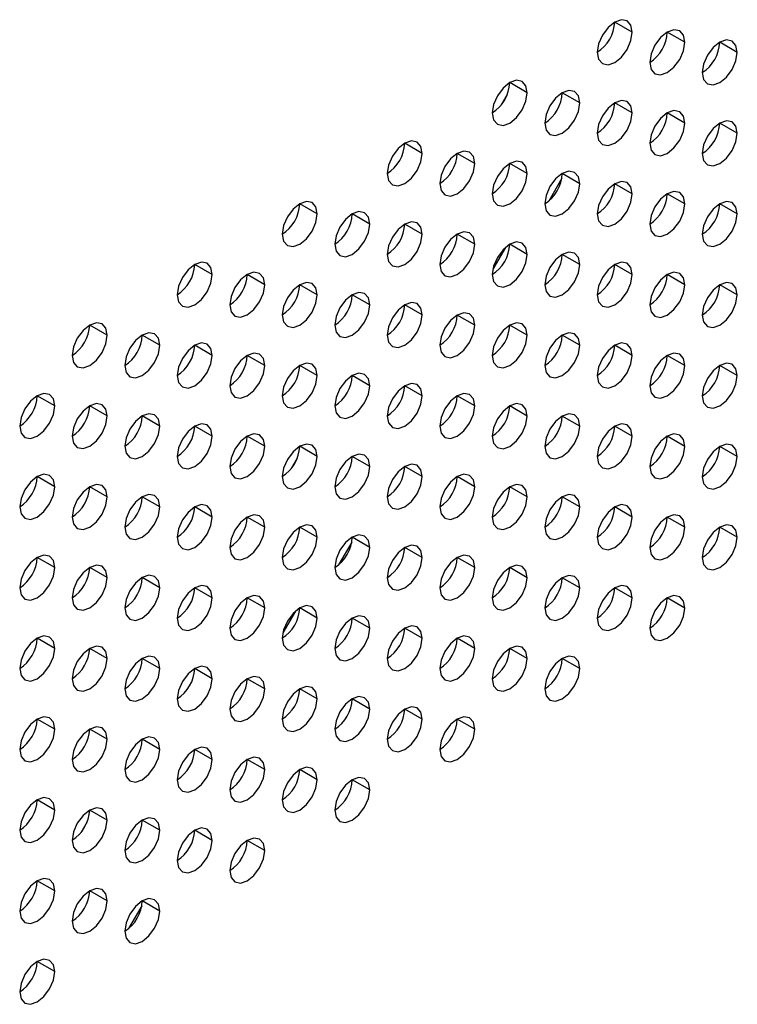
# Model space of a CAD drawing. Header units: millimetres. Extents: x 0 to 1118, y 0 to 864.
# Tile 191 of 256: x 955.57 to 960.4, y 639.05 to 645.69. Entities that reach past the tile are written whole.
import ezdxf

# ---------------------------------------------------------------- set-up
doc = ezdxf.new("R2010")
doc.units = ezdxf.units.MM

msp = doc.modelspace()

# ---------------------------------------------------------------- linework, layer by layer
at = {"color": 7, "linetype": 'Continuous', "lineweight": 25}
for p, q in [((959.6933, 645.6025), (959.5754, 645.6705)), ((960.0468, 645.5344), (959.929, 645.6024)), ((960.4004, 645.4663), (960.2825, 645.5344)), ((958.9862, 645.1943), (958.8683, 645.2623)), ((958.8098, 645.1109), (958.8523, 645.1845)), ((959.3397, 645.1262), (959.2219, 645.1942)), ((959.6933, 645.0581), (959.5754, 645.1262)), ((960.0468, 644.99), (959.929, 645.0581)), ((960.4004, 644.922), (960.2825, 644.99)), ((958.2791, 644.7861), (958.1612, 644.8541)), ((958.6326, 644.718), (958.5148, 644.786)), ((958.9862, 644.6499), (958.8683, 644.718)), ((959.3397, 644.5818), (959.2219, 644.6499)), ((959.2189, 644.6178), (959.1303, 644.4643)), ((959.6933, 644.5138), (959.5754, 644.5818)), ((960.0468, 644.4457), (959.929, 644.5137)), ((957.5719, 644.3779), (957.4541, 644.4459)), ((960.4004, 644.3776), (960.2825, 644.4456)), ((957.9255, 644.3098), (957.8076, 644.3778)), ((958.2791, 644.2417), (958.1612, 644.3097)), ((958.6326, 644.1736), (958.5148, 644.2417)), ((958.9862, 644.1056), (958.8683, 644.1736)), ((958.8392, 644.1526), (958.7541, 644.0053)), ((959.3397, 644.0375), (959.2219, 644.1055)), ((956.8648, 643.9697), (956.747, 644.0377)), ((959.6933, 643.9694), (959.5754, 644.0374)), ((957.2184, 643.9016), (957.1005, 643.9696)), ((960.0468, 643.9013), (959.929, 643.9694)), ((957.5719, 643.8335), (957.4541, 643.9015)), ((960.4004, 643.8332), (960.2825, 643.9013)), ((957.9255, 643.7654), (957.8076, 643.8335)), ((958.2791, 643.6974), (958.1612, 643.7654)), ((958.6326, 643.6293), (958.5148, 643.6973)), ((956.1577, 643.5615), (956.0399, 643.6295)), ((958.9862, 643.5612), (958.8683, 643.6292)), ((956.5113, 643.4934), (956.3934, 643.5614)), ((959.3397, 643.4931), (959.2219, 643.5612)), ((956.8648, 643.4253), (956.747, 643.4933)), ((959.6933, 643.425), (959.5754, 643.4931)), ((957.2184, 643.3572), (957.1005, 643.4253)), ((960.0468, 643.357), (959.929, 643.425)), ((957.5719, 643.2891), (957.4541, 643.3572)), ((960.4004, 643.2889), (960.2825, 643.3569)), ((957.9255, 643.2211), (957.8076, 643.2891)), ((958.2791, 643.153), (958.1612, 643.221)), ((955.8042, 643.0852), (955.6863, 643.1532)), ((958.6326, 643.0849), (958.5148, 643.1529)), ((956.1577, 643.0171), (956.0399, 643.0851)), ((958.9862, 643.0168), (958.8683, 643.0849)), ((956.5113, 642.949), (956.3934, 643.0171)), ((959.3397, 642.9488), (959.2219, 643.0168)), ((956.8648, 642.8809), (956.747, 642.949)), ((959.6933, 642.8807), (959.5754, 642.9487)), ((957.2184, 642.8129), (957.1005, 642.8809)), ((960.0468, 642.8126), (959.929, 642.8806)), ((957.5719, 642.7448), (957.4541, 642.8128)), ((960.4004, 642.7445), (960.2825, 642.8126)), ((957.3956, 642.6615), (957.4381, 642.7351)), ((957.9255, 642.6767), (957.8076, 642.7447)), ((958.2791, 642.6086), (958.1612, 642.6767)), ((955.8042, 642.5408), (955.6863, 642.6089)), ((958.6326, 642.5406), (958.5148, 642.6086)), ((956.1577, 642.4727), (956.0399, 642.5408)), ((958.9862, 642.4725), (958.8683, 642.5405)), ((956.5113, 642.4047), (956.3934, 642.4727)), ((959.3397, 642.4044), (959.2219, 642.4724)), ((956.8648, 642.3366), (956.747, 642.4046)), ((959.6933, 642.3363), (959.5754, 642.4044)), ((957.2184, 642.2685), (957.1005, 642.3365)), ((960.0468, 642.2682), (959.929, 642.3363)), ((957.5719, 642.2004), (957.4541, 642.2685)), ((960.4004, 642.2002), (960.2825, 642.2682)), ((957.9255, 642.1323), (957.8076, 642.2004)), ((957.8047, 642.1683), (957.7161, 642.0149)), ((958.2791, 642.0643), (958.1612, 642.1323)), ((955.8042, 641.9965), (955.6863, 642.0645)), ((958.6326, 641.9962), (958.5148, 642.0642)), ((956.1577, 641.9284), (956.0399, 641.9964)), ((958.9862, 641.9281), (958.8683, 641.9961)), ((956.5113, 641.8603), (956.3934, 641.9283)), ((959.3397, 641.86), (959.2219, 641.9281)), ((956.8648, 641.7922), (956.747, 641.8603)), ((959.6933, 641.792), (959.5754, 641.86)), ((957.2184, 641.7241), (957.1005, 641.7922)), ((960.0468, 641.7239), (959.929, 641.7919)), ((957.5719, 641.6561), (957.4541, 641.7241)), ((957.425, 641.7031), (957.3399, 641.5558)), ((957.9255, 641.588), (957.8076, 641.656)), ((958.2791, 641.5199), (958.1612, 641.5879)), ((955.8042, 641.4521), (955.6863, 641.5201)), ((958.6326, 641.4518), (958.5148, 641.5199)), ((956.1577, 641.384), (956.0399, 641.4521)), ((958.9862, 641.3838), (958.8683, 641.4518)), ((956.5113, 641.3159), (956.3934, 641.384)), ((959.3397, 641.3157), (959.2219, 641.3837)), ((956.8648, 641.2479), (956.747, 641.3159)), ((957.2184, 641.1798), (957.1005, 641.2478)), ((957.5719, 641.1117), (957.4541, 641.1797)), ((957.9255, 641.0436), (957.8076, 641.1117)), ((958.2791, 640.9755), (958.1612, 641.0436)), ((955.8042, 640.9077), (955.6863, 640.9758)), ((958.6326, 640.9075), (958.5148, 640.9755)), ((956.1577, 640.8397), (956.0399, 640.9077)), ((956.5113, 640.7716), (956.3934, 640.8396)), ((956.8648, 640.7035), (956.747, 640.7715)), ((957.2184, 640.6354), (957.1005, 640.7035)), ((957.5719, 640.5673), (957.4541, 640.6354)), ((957.9255, 640.4993), (957.8076, 640.5673)), ((955.8042, 640.3634), (955.6863, 640.4314)), ((956.1577, 640.2953), (956.0399, 640.3633)), ((955.9814, 640.212), (956.0239, 640.2856)), ((956.5113, 640.2272), (956.3934, 640.2953)), ((956.8648, 640.1591), (956.747, 640.2272)), ((957.2184, 640.0911), (957.1005, 640.1591)), ((955.8042, 639.819), (955.6863, 639.887)), ((956.1577, 639.7509), (956.0399, 639.819)), ((956.5113, 639.6829), (956.3934, 639.7509)), ((956.3905, 639.7188), (956.3019, 639.5654)), ((955.8042, 639.2747), (955.6863, 639.3427))]:
    msp.add_line(p, q, dxfattribs=at)
at = {"color": 7, "linetype": 'Continuous', "lineweight": 25, "flags": 128}
for points in [[(959.6933, 645.6025), (959.6843, 645.6494), (959.6587, 645.6788), (959.6205, 645.6862), (959.5754, 645.6705), (959.5303, 645.6341), (959.4921, 645.5826), (959.4665, 645.5237), (959.4576, 645.4664)], [(959.4576, 645.4664), (959.4665, 645.4195), (959.4921, 645.3901), (959.5303, 645.3827), (959.5754, 645.3984), (959.6205, 645.4348), (959.6587, 645.4863), (959.6843, 645.5452), (959.6933, 645.6025)], [(960.0468, 645.5344), (960.0378, 645.5813), (960.0123, 645.6107), (959.9741, 645.6181), (959.929, 645.6025), (959.8839, 645.5661), (959.8456, 645.5145), (959.8201, 645.4556), (959.8111, 645.3983)], [(959.8111, 645.3983), (959.8201, 645.3514), (959.8456, 645.322), (959.8839, 645.3146), (959.929, 645.3303), (959.9741, 645.3667), (960.0123, 645.4182), (960.0378, 645.4771), (960.0468, 645.5344)], [(960.4004, 645.4663), (960.3914, 645.5132), (960.3659, 645.5426), (960.3276, 645.5501), (960.2825, 645.5344), (960.2374, 645.498), (960.1992, 645.4464), (960.1736, 645.3875), (960.1647, 645.3303)], [(960.1647, 645.3303), (960.1736, 645.2834), (960.1992, 645.254), (960.2374, 645.2465), (960.2825, 645.2622), (960.3276, 645.2986), (960.3659, 645.3502), (960.3914, 645.4091), (960.4004, 645.4663)], [(958.9862, 645.1943), (958.9772, 645.2412), (958.9516, 645.2706), (958.9134, 645.278), (958.8683, 645.2623), (958.8232, 645.2259), (958.785, 645.1744), (958.7594, 645.1155), (958.7505, 645.0582)], [(958.7505, 645.0582), (958.7594, 645.0113), (958.785, 644.9819), (958.8232, 644.9745), (958.8683, 644.9902), (958.9134, 645.0265), (958.9516, 645.0781), (958.9772, 645.137), (958.9862, 645.1943)], [(959.3397, 645.1262), (959.3307, 645.1731), (959.3052, 645.2025), (959.267, 645.2099), (959.2219, 645.1943), (959.1768, 645.1579), (959.1385, 645.1063), (959.113, 645.0474), (959.104, 644.9901)], [(959.104, 644.9901), (959.113, 644.9432), (959.1385, 644.9138), (959.1768, 644.9064), (959.2219, 644.9221), (959.267, 644.9585), (959.3052, 645.01), (959.3307, 645.0689), (959.3397, 645.1262)], [(959.6933, 645.0581), (959.6843, 645.105), (959.6587, 645.1344), (959.6205, 645.1419), (959.5754, 645.1262), (959.5303, 645.0898), (959.4921, 645.0382), (959.4665, 644.9793), (959.4576, 644.9221)], [(959.4576, 644.9221), (959.4665, 644.8752), (959.4921, 644.8457), (959.5303, 644.8383), (959.5754, 644.854), (959.6205, 644.8904), (959.6587, 644.942), (959.6843, 645.0009), (959.6933, 645.0581)], [(960.0468, 644.99), (960.0378, 645.0369), (960.0123, 645.0663), (959.9741, 645.0738), (959.929, 645.0581), (959.8839, 645.0217), (959.8456, 644.9701), (959.8201, 644.9112), (959.8111, 644.854)], [(959.8111, 644.854), (959.8201, 644.8071), (959.8456, 644.7777), (959.8839, 644.7702), (959.929, 644.7859), (959.9741, 644.8223), (960.0123, 644.8739), (960.0378, 644.9328), (960.0468, 644.99)], [(960.4004, 644.922), (960.3914, 644.9689), (960.3659, 644.9983), (960.3276, 645.0057), (960.2825, 644.99), (960.2374, 644.9536), (960.1992, 644.9021), (960.1736, 644.8432), (960.1647, 644.7859)], [(960.1647, 644.7859), (960.1736, 644.739), (960.1992, 644.7096), (960.2374, 644.7022), (960.2825, 644.7178), (960.3276, 644.7542), (960.3659, 644.8058), (960.3914, 644.8647), (960.4004, 644.922)], [(958.2791, 644.7861), (958.2701, 644.833), (958.2445, 644.8624), (958.2063, 644.8698), (958.1612, 644.8541), (958.1161, 644.8177), (958.0779, 644.7662), (958.0523, 644.7073), (958.0433, 644.65)], [(958.0433, 644.65), (958.0523, 644.6031), (958.0779, 644.5737), (958.1161, 644.5663), (958.1612, 644.5819), (958.2063, 644.6183), (958.2445, 644.6699), (958.2701, 644.7288), (958.2791, 644.7861)], [(958.6326, 644.718), (958.6236, 644.7649), (958.5981, 644.7943), (958.5599, 644.8017), (958.5148, 644.7861), (958.4697, 644.7497), (958.4314, 644.6981), (958.4059, 644.6392), (958.3969, 644.5819)], [(958.3969, 644.5819), (958.4059, 644.535), (958.4314, 644.5056), (958.4697, 644.4982), (958.5148, 644.5139), (958.5599, 644.5503), (958.5981, 644.6018), (958.6236, 644.6607), (958.6326, 644.718)], [(958.9862, 644.6499), (958.9772, 644.6968), (958.9516, 644.7262), (958.9134, 644.7336), (958.8683, 644.718), (958.8232, 644.6816), (958.785, 644.63), (958.7594, 644.5711), (958.7505, 644.5138)], [(958.7505, 644.5138), (958.7594, 644.4669), (958.785, 644.4375), (958.8232, 644.4301), (958.8683, 644.4458), (958.9134, 644.4822), (958.9516, 644.5338), (958.9772, 644.5927), (958.9862, 644.6499)], [(959.3397, 644.5818), (959.3307, 644.6287), (959.3052, 644.6581), (959.267, 644.6656), (959.2219, 644.6499), (959.1768, 644.6135), (959.1385, 644.5619), (959.113, 644.503), (959.104, 644.4458)], [(959.104, 644.4458), (959.113, 644.3989), (959.1385, 644.3695), (959.1768, 644.362), (959.2219, 644.3777), (959.267, 644.4141), (959.3052, 644.4657), (959.3307, 644.5246), (959.3397, 644.5818)], [(959.6933, 644.5138), (959.6843, 644.5607), (959.6587, 644.5901), (959.6205, 644.5975), (959.5754, 644.5818), (959.5303, 644.5454), (959.4921, 644.4938), (959.4665, 644.435), (959.4576, 644.3777)], [(959.4576, 644.3777), (959.4665, 644.3308), (959.4921, 644.3014), (959.5303, 644.294), (959.5754, 644.3096), (959.6205, 644.346), (959.6587, 644.3976), (959.6843, 644.4565), (959.6933, 644.5138)], [(960.0468, 644.4457), (960.0378, 644.4926), (960.0123, 644.522), (959.9741, 644.5294), (959.929, 644.5137), (959.8839, 644.4773), (959.8456, 644.4258), (959.8201, 644.3669), (959.8111, 644.3096)], [(957.5719, 644.3779), (957.563, 644.4248), (957.5374, 644.4542), (957.4992, 644.4616), (957.4541, 644.4459), (957.409, 644.4095), (957.3708, 644.358), (957.3452, 644.2991), (957.3362, 644.2418)], [(959.8111, 644.3096), (959.8201, 644.2627), (959.8456, 644.2333), (959.8839, 644.2259), (959.929, 644.2416), (959.9741, 644.278), (960.0123, 644.3295), (960.0378, 644.3884), (960.0468, 644.4457)], [(960.4004, 644.3776), (960.3914, 644.4245), (960.3659, 644.4539), (960.3276, 644.4613), (960.2825, 644.4457), (960.2374, 644.4093), (960.1992, 644.3577), (960.1736, 644.2988), (960.1647, 644.2415)], [(957.3362, 644.2418), (957.3452, 644.1949), (957.3708, 644.1655), (957.409, 644.1581), (957.4541, 644.1737), (957.4992, 644.2101), (957.5374, 644.2617), (957.563, 644.3206), (957.5719, 644.3779)], [(957.9255, 644.3098), (957.9165, 644.3567), (957.891, 644.3861), (957.8527, 644.3935), (957.8076, 644.3778), (957.7625, 644.3415), (957.7243, 644.2899), (957.6988, 644.231), (957.6898, 644.1737)], [(960.1647, 644.2415), (960.1736, 644.1946), (960.1992, 644.1652), (960.2374, 644.1578), (960.2825, 644.1735), (960.3276, 644.2099), (960.3659, 644.2614), (960.3914, 644.3203), (960.4004, 644.3776)], [(957.6898, 644.1737), (957.6988, 644.1268), (957.7243, 644.0974), (957.7625, 644.09), (957.8076, 644.1057), (957.8527, 644.1421), (957.891, 644.1936), (957.9165, 644.2525), (957.9255, 644.3098)], [(958.2791, 644.2417), (958.2701, 644.2886), (958.2445, 644.318), (958.2063, 644.3254), (958.1612, 644.3098), (958.1161, 644.2734), (958.0779, 644.2218), (958.0523, 644.1629), (958.0433, 644.1056)], [(958.0433, 644.1056), (958.0523, 644.0587), (958.0779, 644.0293), (958.1161, 644.0219), (958.1612, 644.0376), (958.2063, 644.074), (958.2445, 644.1256), (958.2701, 644.1845), (958.2791, 644.2417)], [(958.6326, 644.1736), (958.6236, 644.2205), (958.5981, 644.2499), (958.5599, 644.2574), (958.5148, 644.2417), (958.4697, 644.2053), (958.4314, 644.1537), (958.4059, 644.0948), (958.3969, 644.0376)], [(958.3969, 644.0376), (958.4059, 643.9907), (958.4314, 643.9613), (958.4697, 643.9538), (958.5148, 643.9695), (958.5599, 644.0059), (958.5981, 644.0575), (958.6236, 644.1164), (958.6326, 644.1736)], [(958.9862, 644.1056), (958.9772, 644.1525), (958.9516, 644.1819), (958.9134, 644.1893), (958.8683, 644.1736), (958.8232, 644.1372), (958.785, 644.0856), (958.7594, 644.0267), (958.7505, 643.9695)], [(958.7505, 643.9695), (958.7594, 643.9226), (958.785, 643.8932), (958.8232, 643.8858), (958.8683, 643.9014), (958.9134, 643.9378), (958.9516, 643.9894), (958.9772, 644.0483), (958.9862, 644.1056)], [(959.3397, 644.0375), (959.3307, 644.0844), (959.3052, 644.1138), (959.267, 644.1212), (959.2219, 644.1055), (959.1768, 644.0691), (959.1385, 644.0176), (959.113, 643.9587), (959.104, 643.9014)], [(956.8648, 643.9697), (956.8559, 644.0166), (956.8303, 644.046), (956.7921, 644.0534), (956.747, 644.0377), (956.7019, 644.0013), (956.6637, 643.9498), (956.6381, 643.8909), (956.6291, 643.8336)], [(959.6933, 643.9694), (959.6843, 644.0163), (959.6587, 644.0457), (959.6205, 644.0531), (959.5754, 644.0375), (959.5303, 644.0011), (959.4921, 643.9495), (959.4665, 643.8906), (959.4576, 643.8333)], [(957.2184, 643.9016), (957.2094, 643.9485), (957.1839, 643.9779), (957.1456, 643.9853), (957.1005, 643.9696), (957.0554, 643.9332), (957.0172, 643.8817), (956.9917, 643.8228), (956.9827, 643.7655)], [(959.104, 643.9014), (959.113, 643.8545), (959.1385, 643.8251), (959.1768, 643.8177), (959.2219, 643.8334), (959.267, 643.8697), (959.3052, 643.9213), (959.3307, 643.9802), (959.3397, 644.0375)], [(960.0468, 643.9013), (960.0378, 643.9482), (960.0123, 643.9776), (959.9741, 643.9851), (959.929, 643.9694), (959.8839, 643.933), (959.8456, 643.8814), (959.8201, 643.8225), (959.8111, 643.7653)], [(956.6291, 643.8336), (956.6381, 643.7867), (956.6637, 643.7573), (956.7019, 643.7499), (956.747, 643.7655), (956.7921, 643.8019), (956.8303, 643.8535), (956.8559, 643.9124), (956.8648, 643.9697)], [(957.5719, 643.8335), (957.563, 643.8804), (957.5374, 643.9098), (957.4992, 643.9172), (957.4541, 643.9016), (957.409, 643.8652), (957.3708, 643.8136), (957.3452, 643.7547), (957.3362, 643.6974)], [(959.4576, 643.8333), (959.4665, 643.7864), (959.4921, 643.757), (959.5303, 643.7496), (959.5754, 643.7653), (959.6205, 643.8017), (959.6587, 643.8532), (959.6843, 643.9121), (959.6933, 643.9694)], [(960.4004, 643.8332), (960.3914, 643.8801), (960.3659, 643.9095), (960.3276, 643.917), (960.2825, 643.9013), (960.2374, 643.8649), (960.1992, 643.8133), (960.1736, 643.7544), (960.1647, 643.6972)], [(956.9827, 643.7655), (956.9917, 643.7186), (957.0172, 643.6892), (957.0554, 643.6818), (957.1005, 643.6975), (957.1456, 643.7339), (957.1839, 643.7854), (957.2094, 643.8443), (957.2184, 643.9016)], [(957.9255, 643.7654), (957.9165, 643.8123), (957.891, 643.8417), (957.8527, 643.8492), (957.8076, 643.8335), (957.7625, 643.7971), (957.7243, 643.7455), (957.6988, 643.6866), (957.6898, 643.6294)], [(959.8111, 643.7653), (959.8201, 643.7184), (959.8456, 643.6889), (959.8839, 643.6815), (959.929, 643.6972), (959.9741, 643.7336), (960.0123, 643.7852), (960.0378, 643.8441), (960.0468, 643.9013)], [(957.3362, 643.6974), (957.3452, 643.6505), (957.3708, 643.6211), (957.409, 643.6137), (957.4541, 643.6294), (957.4992, 643.6658), (957.5374, 643.7174), (957.563, 643.7763), (957.5719, 643.8335)], [(958.2791, 643.6974), (958.2701, 643.7443), (958.2445, 643.7737), (958.2063, 643.7811), (958.1612, 643.7654), (958.1161, 643.729), (958.0779, 643.6774), (958.0523, 643.6185), (958.0433, 643.5613)], [(960.1647, 643.6972), (960.1736, 643.6503), (960.1992, 643.6209), (960.2374, 643.6134), (960.2825, 643.6291), (960.3276, 643.6655), (960.3659, 643.7171), (960.3914, 643.776), (960.4004, 643.8332)], [(957.6898, 643.6294), (957.6988, 643.5825), (957.7243, 643.5531), (957.7625, 643.5456), (957.8076, 643.5613), (957.8527, 643.5977), (957.891, 643.6493), (957.9165, 643.7082), (957.9255, 643.7654)], [(958.6326, 643.6293), (958.6236, 643.6762), (958.5981, 643.7056), (958.5599, 643.713), (958.5148, 643.6973), (958.4697, 643.6609), (958.4314, 643.6094), (958.4059, 643.5505), (958.3969, 643.4932)], [(956.1577, 643.5615), (956.1488, 643.6084), (956.1232, 643.6378), (956.085, 643.6452), (956.0399, 643.6295), (955.9948, 643.5931), (955.9565, 643.5415), (955.931, 643.4827), (955.922, 643.4254)], [(958.0433, 643.5613), (958.0523, 643.5144), (958.0779, 643.485), (958.1161, 643.4776), (958.1612, 643.4932), (958.2063, 643.5296), (958.2445, 643.5812), (958.2701, 643.6401), (958.2791, 643.6974)], [(958.9862, 643.5612), (958.9772, 643.6081), (958.9516, 643.6375), (958.9134, 643.6449), (958.8683, 643.6293), (958.8232, 643.5929), (958.785, 643.5413), (958.7594, 643.4824), (958.7505, 643.4251)], [(956.5113, 643.4934), (956.5023, 643.5403), (956.4768, 643.5697), (956.4385, 643.5771), (956.3934, 643.5614), (956.3483, 643.525), (956.3101, 643.4735), (956.2846, 643.4146), (956.2756, 643.3573)], [(958.3969, 643.4932), (958.4059, 643.4463), (958.4314, 643.4169), (958.4697, 643.4095), (958.5148, 643.4251), (958.5599, 643.4615), (958.5981, 643.5131), (958.6236, 643.572), (958.6326, 643.6293)], [(959.3397, 643.4931), (959.3307, 643.54), (959.3052, 643.5694), (959.267, 643.5768), (959.2219, 643.5612), (959.1768, 643.5248), (959.1385, 643.4732), (959.113, 643.4143), (959.104, 643.357)], [(955.922, 643.4254), (955.931, 643.3785), (955.9565, 643.3491), (955.9948, 643.3417), (956.0399, 643.3573), (956.085, 643.3937), (956.1232, 643.4453), (956.1488, 643.5042), (956.1577, 643.5615)], [(956.8648, 643.4253), (956.8559, 643.4722), (956.8303, 643.5016), (956.7921, 643.509), (956.747, 643.4934), (956.7019, 643.457), (956.6637, 643.4054), (956.6381, 643.3465), (956.6291, 643.2892)], [(958.7505, 643.4251), (958.7594, 643.3782), (958.785, 643.3488), (958.8232, 643.3414), (958.8683, 643.3571), (958.9134, 643.3935), (958.9516, 643.445), (958.9772, 643.5039), (958.9862, 643.5612)], [(959.6933, 643.425), (959.6843, 643.4719), (959.6587, 643.5013), (959.6205, 643.5088), (959.5754, 643.4931), (959.5303, 643.4567), (959.4921, 643.4051), (959.4665, 643.3462), (959.4576, 643.289)], [(956.2756, 643.3573), (956.2846, 643.3104), (956.3101, 643.281), (956.3483, 643.2736), (956.3934, 643.2893), (956.4385, 643.3257), (956.4768, 643.3772), (956.5023, 643.4361), (956.5113, 643.4934)], [(957.2184, 643.3572), (957.2094, 643.4041), (957.1839, 643.4335), (957.1456, 643.441), (957.1005, 643.4253), (957.0554, 643.3889), (957.0172, 643.3373), (956.9917, 643.2784), (956.9827, 643.2212)], [(959.104, 643.357), (959.113, 643.3101), (959.1385, 643.2807), (959.1768, 643.2733), (959.2219, 643.289), (959.267, 643.3254), (959.3052, 643.377), (959.3307, 643.4359), (959.3397, 643.4931)], [(956.6291, 643.2892), (956.6381, 643.2423), (956.6637, 643.2129), (956.7019, 643.2055), (956.747, 643.2212), (956.7921, 643.2576), (956.8303, 643.3091), (956.8559, 643.368), (956.8648, 643.4253)], [(959.4576, 643.289), (959.4665, 643.2421), (959.4921, 643.2127), (959.5303, 643.2052), (959.5754, 643.2209), (959.6205, 643.2573), (959.6587, 643.3089), (959.6843, 643.3678), (959.6933, 643.425)], [(960.0468, 643.357), (960.0378, 643.4039), (960.0123, 643.4333), (959.9741, 643.4407), (959.929, 643.425), (959.8839, 643.3886), (959.8456, 643.337), (959.8201, 643.2782), (959.8111, 643.2209)], [(956.9827, 643.2212), (956.9917, 643.1743), (957.0172, 643.1449), (957.0554, 643.1374), (957.1005, 643.1531), (957.1456, 643.1895), (957.1839, 643.2411), (957.2094, 643.3), (957.2184, 643.3572)], [(957.5719, 643.2891), (957.563, 643.336), (957.5374, 643.3655), (957.4992, 643.3729), (957.4541, 643.3572), (957.409, 643.3208), (957.3708, 643.2692), (957.3452, 643.2103), (957.3362, 643.1531)], [(959.8111, 643.2209), (959.8201, 643.174), (959.8456, 643.1446), (959.8839, 643.1372), (959.929, 643.1528), (959.9741, 643.1892), (960.0123, 643.2408), (960.0378, 643.2997), (960.0468, 643.357)], [(960.4004, 643.2889), (960.3914, 643.3358), (960.3659, 643.3652), (960.3276, 643.3726), (960.2825, 643.3569), (960.2374, 643.3205), (960.1992, 643.269), (960.1736, 643.2101), (960.1647, 643.1528)], [(957.3362, 643.1531), (957.3452, 643.1062), (957.3708, 643.0768), (957.409, 643.0693), (957.4541, 643.085), (957.4992, 643.1214), (957.5374, 643.173), (957.563, 643.2319), (957.5719, 643.2891)], [(957.9255, 643.2211), (957.9165, 643.268), (957.891, 643.2974), (957.8527, 643.3048), (957.8076, 643.2891), (957.7625, 643.2527), (957.7243, 643.2012), (957.6988, 643.1423), (957.6898, 643.085)], [(960.1647, 643.1528), (960.1736, 643.1059), (960.1992, 643.0765), (960.2374, 643.0691), (960.2825, 643.0848), (960.3276, 643.1212), (960.3659, 643.1727), (960.3914, 643.2316), (960.4004, 643.2889)], [(957.6898, 643.085), (957.6988, 643.0381), (957.7243, 643.0087), (957.7625, 643.0013), (957.8076, 643.0169), (957.8527, 643.0533), (957.891, 643.1049), (957.9165, 643.1638), (957.9255, 643.2211)], [(958.2791, 643.153), (958.2701, 643.1999), (958.2445, 643.2293), (958.2063, 643.2367), (958.1612, 643.221), (958.1161, 643.1847), (958.0779, 643.1331), (958.0523, 643.0742), (958.0433, 643.0169)], [(955.8042, 643.0852), (955.7952, 643.1321), (955.7697, 643.1615), (955.7314, 643.1689), (955.6863, 643.1532), (955.6412, 643.1168), (955.603, 643.0653), (955.5774, 643.0064), (955.5685, 642.9491)], [(958.0433, 643.0169), (958.0523, 642.97), (958.0779, 642.9406), (958.1161, 642.9332), (958.1612, 642.9489), (958.2063, 642.9853), (958.2445, 643.0368), (958.2701, 643.0957), (958.2791, 643.153)], [(958.6326, 643.0849), (958.6236, 643.1318), (958.5981, 643.1612), (958.5599, 643.1686), (958.5148, 643.153), (958.4697, 643.1166), (958.4314, 643.065), (958.4059, 643.0061), (958.3969, 642.9488)], [(955.5685, 642.9491), (955.5774, 642.9022), (955.603, 642.8728), (955.6412, 642.8654), (955.6863, 642.8811), (955.7314, 642.9174), (955.7697, 642.969), (955.7952, 643.0279), (955.8042, 643.0852)], [(956.1577, 643.0171), (956.1488, 643.064), (956.1232, 643.0934), (956.085, 643.1008), (956.0399, 643.0852), (955.9948, 643.0488), (955.9565, 642.9972), (955.931, 642.9383), (955.922, 642.881)], [(958.3969, 642.9488), (958.4059, 642.9019), (958.4314, 642.8725), (958.4697, 642.8651), (958.5148, 642.8808), (958.5599, 642.9172), (958.5981, 642.9688), (958.6236, 643.0277), (958.6326, 643.0849)], [(958.9862, 643.0168), (958.9772, 643.0637), (958.9516, 643.0931), (958.9134, 643.1006), (958.8683, 643.0849), (958.8232, 643.0485), (958.785, 642.9969), (958.7594, 642.938), (958.7505, 642.8808)], [(955.922, 642.881), (955.931, 642.8341), (955.9565, 642.8047), (955.9948, 642.7973), (956.0399, 642.813), (956.085, 642.8494), (956.1232, 642.9009), (956.1488, 642.9598), (956.1577, 643.0171)], [(956.5113, 642.949), (956.5023, 642.9959), (956.4768, 643.0253), (956.4385, 643.0328), (956.3934, 643.0171), (956.3483, 642.9807), (956.3101, 642.9291), (956.2846, 642.8702), (956.2756, 642.813)], [(958.7505, 642.8808), (958.7594, 642.8339), (958.785, 642.8045), (958.8232, 642.797), (958.8683, 642.8127), (958.9134, 642.8491), (958.9516, 642.9007), (958.9772, 642.9596), (958.9862, 643.0168)], [(959.3397, 642.9488), (959.3307, 642.9957), (959.3052, 643.0251), (959.267, 643.0325), (959.2219, 643.0168), (959.1768, 642.9804), (959.1385, 642.9288), (959.113, 642.8699), (959.104, 642.8127)], [(956.2756, 642.813), (956.2846, 642.7661), (956.3101, 642.7367), (956.3483, 642.7292), (956.3934, 642.7449), (956.4385, 642.7813), (956.4768, 642.8329), (956.5023, 642.8918), (956.5113, 642.949)], [(956.8648, 642.8809), (956.8559, 642.9278), (956.8303, 642.9572), (956.7921, 642.9647), (956.747, 642.949), (956.7019, 642.9126), (956.6637, 642.861), (956.6381, 642.8021), (956.6291, 642.7449)], [(959.104, 642.8127), (959.113, 642.7658), (959.1385, 642.7364), (959.1768, 642.729), (959.2219, 642.7446), (959.267, 642.781), (959.3052, 642.8326), (959.3307, 642.8915), (959.3397, 642.9488)], [(959.6933, 642.8807), (959.6843, 642.9276), (959.6587, 642.957), (959.6205, 642.9644), (959.5754, 642.9487), (959.5303, 642.9123), (959.4921, 642.8608), (959.4665, 642.8019), (959.4576, 642.7446)], [(956.6291, 642.7449), (956.6381, 642.698), (956.6637, 642.6686), (956.7019, 642.6611), (956.747, 642.6768), (956.7921, 642.7132), (956.8303, 642.7648), (956.8559, 642.8237), (956.8648, 642.8809)], [(957.2184, 642.8129), (957.2094, 642.8598), (957.1839, 642.8892), (957.1456, 642.8966), (957.1005, 642.8809), (957.0554, 642.8445), (957.0172, 642.793), (956.9917, 642.7341), (956.9827, 642.6768)], [(959.4576, 642.7446), (959.4665, 642.6977), (959.4921, 642.6683), (959.5303, 642.6609), (959.5754, 642.6766), (959.6205, 642.7129), (959.6587, 642.7645), (959.6843, 642.8234), (959.6933, 642.8807)], [(960.0468, 642.8126), (960.0378, 642.8595), (960.0123, 642.8889), (959.9741, 642.8963), (959.929, 642.8807), (959.8839, 642.8443), (959.8456, 642.7927), (959.8201, 642.7338), (959.8111, 642.6765)], [(956.9827, 642.6768), (956.9917, 642.6299), (957.0172, 642.6005), (957.0554, 642.5931), (957.1005, 642.6087), (957.1456, 642.6451), (957.1839, 642.6967), (957.2094, 642.7556), (957.2184, 642.8129)], [(957.5719, 642.7448), (957.563, 642.7917), (957.5374, 642.8211), (957.4992, 642.8285), (957.4541, 642.8128), (957.409, 642.7764), (957.3708, 642.7249), (957.3452, 642.666), (957.3362, 642.6087)], [(959.8111, 642.6765), (959.8201, 642.6296), (959.8456, 642.6002), (959.8839, 642.5928), (959.929, 642.6085), (959.9741, 642.6449), (960.0123, 642.6964), (960.0378, 642.7553), (960.0468, 642.8126)], [(960.4004, 642.7445), (960.3914, 642.7914), (960.3659, 642.8208), (960.3276, 642.8283), (960.2825, 642.8126), (960.2374, 642.7762), (960.1992, 642.7246), (960.1736, 642.6657), (960.1647, 642.6085)], [(957.3362, 642.6087), (957.3452, 642.5618), (957.3708, 642.5324), (957.409, 642.525), (957.4541, 642.5407), (957.4992, 642.5771), (957.5374, 642.6286), (957.563, 642.6875), (957.5719, 642.7448)], [(957.9255, 642.6767), (957.9165, 642.7236), (957.891, 642.753), (957.8527, 642.7604), (957.8076, 642.7448), (957.7625, 642.7084), (957.7243, 642.6568), (957.6988, 642.5979), (957.6898, 642.5406)], [(960.1647, 642.6085), (960.1736, 642.5616), (960.1992, 642.5322), (960.2374, 642.5247), (960.2825, 642.5404), (960.3276, 642.5768), (960.3659, 642.6284), (960.3914, 642.6873), (960.4004, 642.7445)], [(957.6898, 642.5406), (957.6988, 642.4937), (957.7243, 642.4643), (957.7625, 642.4569), (957.8076, 642.4726), (957.8527, 642.509), (957.891, 642.5606), (957.9165, 642.6195), (957.9255, 642.6767)], [(958.2791, 642.6086), (958.2701, 642.6555), (958.2445, 642.6849), (958.2063, 642.6924), (958.1612, 642.6767), (958.1161, 642.6403), (958.0779, 642.5887), (958.0523, 642.5298), (958.0433, 642.4726)], [(955.8042, 642.5408), (955.7952, 642.5877), (955.7697, 642.6171), (955.7314, 642.6246), (955.6863, 642.6089), (955.6412, 642.5725), (955.603, 642.5209), (955.5774, 642.462), (955.5685, 642.4048)], [(958.0433, 642.4726), (958.0523, 642.4257), (958.0779, 642.3963), (958.1161, 642.3888), (958.1612, 642.4045), (958.2063, 642.4409), (958.2445, 642.4925), (958.2701, 642.5514), (958.2791, 642.6086)], [(958.6326, 642.5406), (958.6236, 642.5875), (958.5981, 642.6169), (958.5599, 642.6243), (958.5148, 642.6086), (958.4697, 642.5722), (958.4314, 642.5206), (958.4059, 642.4617), (958.3969, 642.4045)], [(955.5685, 642.4048), (955.5774, 642.3578), (955.603, 642.3284), (955.6412, 642.321), (955.6863, 642.3367), (955.7314, 642.3731), (955.7697, 642.4247), (955.7952, 642.4836), (955.8042, 642.5408)], [(956.1577, 642.4727), (956.1488, 642.5196), (956.1232, 642.549), (956.085, 642.5565), (956.0399, 642.5408), (955.9948, 642.5044), (955.9565, 642.4528), (955.931, 642.3939), (955.922, 642.3367)], [(958.3969, 642.4045), (958.4059, 642.3576), (958.4314, 642.3282), (958.4697, 642.3208), (958.5148, 642.3364), (958.5599, 642.3728), (958.5981, 642.4244), (958.6236, 642.4833), (958.6326, 642.5406)], [(958.9862, 642.4725), (958.9772, 642.5194), (958.9516, 642.5488), (958.9134, 642.5562), (958.8683, 642.5405), (958.8232, 642.5041), (958.785, 642.4526), (958.7594, 642.3937), (958.7505, 642.3364)], [(955.922, 642.3367), (955.931, 642.2898), (955.9565, 642.2604), (955.9948, 642.2529), (956.0399, 642.2686), (956.085, 642.305), (956.1232, 642.3566), (956.1488, 642.4155), (956.1577, 642.4727)], [(956.5113, 642.4047), (956.5023, 642.4516), (956.4768, 642.481), (956.4385, 642.4884), (956.3934, 642.4727), (956.3483, 642.4363), (956.3101, 642.3848), (956.2846, 642.3259), (956.2756, 642.2686)], [(958.7505, 642.3364), (958.7594, 642.2895), (958.785, 642.2601), (958.8232, 642.2527), (958.8683, 642.2684), (958.9134, 642.3047), (958.9516, 642.3563), (958.9772, 642.4152), (958.9862, 642.4725)], [(959.3397, 642.4044), (959.3307, 642.4513), (959.3052, 642.4807), (959.267, 642.4881), (959.2219, 642.4725), (959.1768, 642.4361), (959.1385, 642.3845), (959.113, 642.3256), (959.104, 642.2683)], [(956.2756, 642.2686), (956.2846, 642.2217), (956.3101, 642.1923), (956.3483, 642.1849), (956.3934, 642.2005), (956.4385, 642.2369), (956.4768, 642.2885), (956.5023, 642.3474), (956.5113, 642.4047)], [(956.8648, 642.3366), (956.8559, 642.3835), (956.8303, 642.4129), (956.7921, 642.4203), (956.747, 642.4046), (956.7019, 642.3682), (956.6637, 642.3167), (956.6381, 642.2578), (956.6291, 642.2005)], [(959.104, 642.2683), (959.113, 642.2214), (959.1385, 642.192), (959.1768, 642.1846), (959.2219, 642.2003), (959.267, 642.2367), (959.3052, 642.2882), (959.3307, 642.3471), (959.3397, 642.4044)], [(959.6933, 642.3363), (959.6843, 642.3832), (959.6587, 642.4126), (959.6205, 642.4201), (959.5754, 642.4044), (959.5303, 642.368), (959.4921, 642.3164), (959.4665, 642.2575), (959.4576, 642.2003)], [(956.6291, 642.2005), (956.6381, 642.1536), (956.6637, 642.1242), (956.7019, 642.1168), (956.747, 642.1325), (956.7921, 642.1689), (956.8303, 642.2204), (956.8559, 642.2793), (956.8648, 642.3366)], [(957.2184, 642.2685), (957.2094, 642.3154), (957.1839, 642.3448), (957.1456, 642.3522), (957.1005, 642.3366), (957.0554, 642.3002), (957.0172, 642.2486), (956.9917, 642.1897), (956.9827, 642.1324)], [(959.4576, 642.2003), (959.4665, 642.1533), (959.4921, 642.1239), (959.5303, 642.1165), (959.5754, 642.1322), (959.6205, 642.1686), (959.6587, 642.2202), (959.6843, 642.2791), (959.6933, 642.3363)], [(960.0468, 642.2682), (960.0378, 642.3151), (960.0123, 642.3445), (959.9741, 642.352), (959.929, 642.3363), (959.8839, 642.2999), (959.8456, 642.2483), (959.8201, 642.1894), (959.8111, 642.1322)], [(956.9827, 642.1324), (956.9917, 642.0855), (957.0172, 642.0561), (957.0554, 642.0487), (957.1005, 642.0644), (957.1456, 642.1008), (957.1839, 642.1523), (957.2094, 642.2112), (957.2184, 642.2685)], [(957.5719, 642.2004), (957.563, 642.2473), (957.5374, 642.2767), (957.4992, 642.2842), (957.4541, 642.2685), (957.409, 642.2321), (957.3708, 642.1805), (957.3452, 642.1216), (957.3362, 642.0644)], [(959.8111, 642.1322), (959.8201, 642.0853), (959.8456, 642.0559), (959.8839, 642.0484), (959.929, 642.0641), (959.9741, 642.1005), (960.0123, 642.1521), (960.0378, 642.211), (960.0468, 642.2682)], [(960.4004, 642.2002), (960.3914, 642.2471), (960.3659, 642.2765), (960.3276, 642.2839), (960.2825, 642.2682), (960.2374, 642.2318), (960.1992, 642.1803), (960.1736, 642.1214), (960.1647, 642.0641)], [(957.3362, 642.0644), (957.3452, 642.0175), (957.3708, 641.9881), (957.409, 641.9806), (957.4541, 641.9963), (957.4992, 642.0327), (957.5374, 642.0843), (957.563, 642.1432), (957.5719, 642.2004)], [(957.9255, 642.1323), (957.9165, 642.1792), (957.891, 642.2087), (957.8527, 642.2161), (957.8076, 642.2004), (957.7625, 642.164), (957.7243, 642.1124), (957.6988, 642.0535), (957.6898, 641.9963)], [(960.1647, 642.0641), (960.1736, 642.0172), (960.1992, 641.9878), (960.2374, 641.9804), (960.2825, 641.996), (960.3276, 642.0324), (960.3659, 642.084), (960.3914, 642.1429), (960.4004, 642.2002)], [(957.6898, 641.9963), (957.6988, 641.9494), (957.7243, 641.92), (957.7625, 641.9125), (957.8076, 641.9282), (957.8527, 641.9646), (957.891, 642.0162), (957.9165, 642.0751), (957.9255, 642.1323)], [(958.2791, 642.0643), (958.2701, 642.1112), (958.2445, 642.1406), (958.2063, 642.148), (958.1612, 642.1323), (958.1161, 642.0959), (958.0779, 642.0444), (958.0523, 641.9855), (958.0433, 641.9282)], [(955.8042, 641.9965), (955.7952, 642.0434), (955.7697, 642.0728), (955.7314, 642.0802), (955.6863, 642.0645), (955.6412, 642.0281), (955.603, 641.9765), (955.5774, 641.9176), (955.5685, 641.8604)], [(958.0433, 641.9282), (958.0523, 641.8813), (958.0779, 641.8519), (958.1161, 641.8445), (958.1612, 641.8601), (958.2063, 641.8965), (958.2445, 641.9481), (958.2701, 642.007), (958.2791, 642.0643)], [(958.6326, 641.9962), (958.6236, 642.0431), (958.5981, 642.0725), (958.5599, 642.0799), (958.5148, 642.0642), (958.4697, 642.0279), (958.4314, 641.9763), (958.4059, 641.9174), (958.3969, 641.8601)], [(955.5685, 641.8604), (955.5774, 641.8135), (955.603, 641.7841), (955.6412, 641.7767), (955.6863, 641.7923), (955.7314, 641.8287), (955.7697, 641.8803), (955.7952, 641.9392), (955.8042, 641.9965)], [(956.1577, 641.9284), (956.1488, 641.9753), (956.1232, 642.0047), (956.085, 642.0121), (956.0399, 641.9964), (955.9948, 641.96), (955.9565, 641.9085), (955.931, 641.8496), (955.922, 641.7923)], [(958.3969, 641.8601), (958.4059, 641.8132), (958.4314, 641.7838), (958.4697, 641.7764), (958.5148, 641.7921), (958.5599, 641.8285), (958.5981, 641.88), (958.6236, 641.9389), (958.6326, 641.9962)], [(958.9862, 641.9281), (958.9772, 641.975), (958.9516, 642.0044), (958.9134, 642.0118), (958.8683, 641.9962), (958.8232, 641.9598), (958.785, 641.9082), (958.7594, 641.8493), (958.7505, 641.792)], [(955.922, 641.7923), (955.931, 641.7454), (955.9565, 641.716), (955.9948, 641.7086), (956.0399, 641.7243), (956.085, 641.7607), (956.1232, 641.8122), (956.1488, 641.8711), (956.1577, 641.9284)], [(956.5113, 641.8603), (956.5023, 641.9072), (956.4768, 641.9366), (956.4385, 641.944), (956.3934, 641.9284), (956.3483, 641.892), (956.3101, 641.8404), (956.2846, 641.7815), (956.2756, 641.7242)], [(958.7505, 641.792), (958.7594, 641.7451), (958.785, 641.7157), (958.8232, 641.7083), (958.8683, 641.724), (958.9134, 641.7604), (958.9516, 641.812), (958.9772, 641.8709), (958.9862, 641.9281)], [(959.3397, 641.86), (959.3307, 641.9069), (959.3052, 641.9363), (959.267, 641.9438), (959.2219, 641.9281), (959.1768, 641.8917), (959.1385, 641.8401), (959.113, 641.7812), (959.104, 641.724)], [(956.2756, 641.7242), (956.2846, 641.6773), (956.3101, 641.6479), (956.3483, 641.6405), (956.3934, 641.6562), (956.4385, 641.6926), (956.4768, 641.7441), (956.5023, 641.803), (956.5113, 641.8603)], [(956.8648, 641.7922), (956.8559, 641.8391), (956.8303, 641.8685), (956.7921, 641.876), (956.747, 641.8603), (956.7019, 641.8239), (956.6637, 641.7723), (956.6381, 641.7134), (956.6291, 641.6562)], [(959.104, 641.724), (959.113, 641.6771), (959.1385, 641.6477), (959.1768, 641.6402), (959.2219, 641.6559), (959.267, 641.6923), (959.3052, 641.7439), (959.3307, 641.8028), (959.3397, 641.86)], [(959.6933, 641.792), (959.6843, 641.8389), (959.6587, 641.8683), (959.6205, 641.8757), (959.5754, 641.86), (959.5303, 641.8236), (959.4921, 641.772), (959.4665, 641.7131), (959.4576, 641.6559)], [(956.6291, 641.6562), (956.6381, 641.6093), (956.6637, 641.5799), (956.7019, 641.5724), (956.747, 641.5881), (956.7921, 641.6245), (956.8303, 641.6761), (956.8559, 641.735), (956.8648, 641.7922)], [(957.2184, 641.7241), (957.2094, 641.771), (957.1839, 641.8004), (957.1456, 641.8079), (957.1005, 641.7922), (957.0554, 641.7558), (957.0172, 641.7042), (956.9917, 641.6453), (956.9827, 641.5881)], [(959.4576, 641.6559), (959.4665, 641.609), (959.4921, 641.5796), (959.5303, 641.5722), (959.5754, 641.5878), (959.6205, 641.6242), (959.6587, 641.6758), (959.6843, 641.7347), (959.6933, 641.792)], [(960.0468, 641.7239), (960.0378, 641.7708), (960.0123, 641.8002), (959.9741, 641.8076), (959.929, 641.7919), (959.8839, 641.7555), (959.8456, 641.704), (959.8201, 641.6451), (959.8111, 641.5878)], [(956.9827, 641.5881), (956.9917, 641.5412), (957.0172, 641.5118), (957.0554, 641.5043), (957.1005, 641.52), (957.1456, 641.5564), (957.1839, 641.608), (957.2094, 641.6669), (957.2184, 641.7241)], [(957.5719, 641.6561), (957.563, 641.703), (957.5374, 641.7324), (957.4992, 641.7398), (957.4541, 641.7241), (957.409, 641.6877), (957.3708, 641.6362), (957.3452, 641.5773), (957.3362, 641.52)], [(959.8111, 641.5878), (959.8201, 641.5409), (959.8456, 641.5115), (959.8839, 641.5041), (959.929, 641.5198), (959.9741, 641.5561), (960.0123, 641.6077), (960.0378, 641.6666), (960.0468, 641.7239)], [(957.3362, 641.52), (957.3452, 641.4731), (957.3708, 641.4437), (957.409, 641.4363), (957.4541, 641.4519), (957.4992, 641.4883), (957.5374, 641.5399), (957.563, 641.5988), (957.5719, 641.6561)], [(957.9255, 641.588), (957.9165, 641.6349), (957.891, 641.6643), (957.8527, 641.6717), (957.8076, 641.656), (957.7625, 641.6196), (957.7243, 641.5681), (957.6988, 641.5092), (957.6898, 641.4519)], [(957.6898, 641.4519), (957.6988, 641.405), (957.7243, 641.3756), (957.7625, 641.3682), (957.8076, 641.3839), (957.8527, 641.4203), (957.891, 641.4718), (957.9165, 641.5307), (957.9255, 641.588)], [(958.2791, 641.5199), (958.2701, 641.5668), (958.2445, 641.5962), (958.2063, 641.6036), (958.1612, 641.588), (958.1161, 641.5516), (958.0779, 641.5), (958.0523, 641.4411), (958.0433, 641.3838)], [(955.8042, 641.4521), (955.7952, 641.499), (955.7697, 641.5284), (955.7314, 641.5358), (955.6863, 641.5202), (955.6412, 641.4838), (955.603, 641.4322), (955.5774, 641.3733), (955.5685, 641.316)], [(958.0433, 641.3838), (958.0523, 641.3369), (958.0779, 641.3075), (958.1161, 641.3001), (958.1612, 641.3158), (958.2063, 641.3522), (958.2445, 641.4038), (958.2701, 641.4627), (958.2791, 641.5199)], [(958.6326, 641.4518), (958.6236, 641.4987), (958.5981, 641.5281), (958.5599, 641.5356), (958.5148, 641.5199), (958.4697, 641.4835), (958.4314, 641.4319), (958.4059, 641.373), (958.3969, 641.3158)], [(955.5685, 641.316), (955.5774, 641.2691), (955.603, 641.2397), (955.6412, 641.2323), (955.6863, 641.248), (955.7314, 641.2844), (955.7697, 641.3359), (955.7952, 641.3948), (955.8042, 641.4521)], [(956.1577, 641.384), (956.1488, 641.4309), (956.1232, 641.4603), (956.085, 641.4678), (956.0399, 641.4521), (955.9948, 641.4157), (955.9565, 641.3641), (955.931, 641.3052), (955.922, 641.248)], [(958.3969, 641.3158), (958.4059, 641.2689), (958.4314, 641.2395), (958.4697, 641.232), (958.5148, 641.2477), (958.5599, 641.2841), (958.5981, 641.3357), (958.6236, 641.3946), (958.6326, 641.4518)], [(958.9862, 641.3838), (958.9772, 641.4307), (958.9516, 641.4601), (958.9134, 641.4675), (958.8683, 641.4518), (958.8232, 641.4154), (958.785, 641.3638), (958.7594, 641.3049), (958.7505, 641.2477)], [(956.5113, 641.3159), (956.5023, 641.3628), (956.4768, 641.3922), (956.4385, 641.3997), (956.3934, 641.384), (956.3483, 641.3476), (956.3101, 641.296), (956.2846, 641.2371), (956.2756, 641.1799)], [(959.3397, 641.3157), (959.3307, 641.3626), (959.3052, 641.392), (959.267, 641.3994), (959.2219, 641.3837), (959.1768, 641.3473), (959.1385, 641.2958), (959.113, 641.2369), (959.104, 641.1796)], [(955.922, 641.248), (955.931, 641.2011), (955.9565, 641.1716), (955.9948, 641.1642), (956.0399, 641.1799), (956.085, 641.2163), (956.1232, 641.2679), (956.1488, 641.3268), (956.1577, 641.384)], [(956.8648, 641.2479), (956.8559, 641.2948), (956.8303, 641.3242), (956.7921, 641.3316), (956.747, 641.3159), (956.7019, 641.2795), (956.6637, 641.228), (956.6381, 641.1691), (956.6291, 641.1118)], [(958.7505, 641.2477), (958.7594, 641.2008), (958.785, 641.1714), (958.8232, 641.164), (958.8683, 641.1796), (958.9134, 641.216), (958.9516, 641.2676), (958.9772, 641.3265), (958.9862, 641.3838)], [(956.2756, 641.1799), (956.2846, 641.133), (956.3101, 641.1036), (956.3483, 641.0961), (956.3934, 641.1118), (956.4385, 641.1482), (956.4768, 641.1998), (956.5023, 641.2587), (956.5113, 641.3159)], [(957.2184, 641.1798), (957.2094, 641.2267), (957.1839, 641.2561), (957.1456, 641.2635), (957.1005, 641.2478), (957.0554, 641.2114), (957.0172, 641.1599), (956.9917, 641.101), (956.9827, 641.0437)], [(959.104, 641.1796), (959.113, 641.1327), (959.1385, 641.1033), (959.1768, 641.0959), (959.2219, 641.1116), (959.267, 641.1479), (959.3052, 641.1995), (959.3307, 641.2584), (959.3397, 641.3157)], [(956.6291, 641.1118), (956.6381, 641.0649), (956.6637, 641.0355), (956.7019, 641.0281), (956.747, 641.0437), (956.7921, 641.0801), (956.8303, 641.1317), (956.8559, 641.1906), (956.8648, 641.2479)], [(957.5719, 641.1117), (957.563, 641.1586), (957.5374, 641.188), (957.4992, 641.1954), (957.4541, 641.1798), (957.409, 641.1434), (957.3708, 641.0918), (957.3452, 641.0329), (957.3362, 640.9756)], [(956.9827, 641.0437), (956.9917, 640.9968), (957.0172, 640.9674), (957.0554, 640.96), (957.1005, 640.9757), (957.1456, 641.0121), (957.1839, 641.0636), (957.2094, 641.1225), (957.2184, 641.1798)], [(957.9255, 641.0436), (957.9165, 641.0905), (957.891, 641.1199), (957.8527, 641.1274), (957.8076, 641.1117), (957.7625, 641.0753), (957.7243, 641.0237), (957.6988, 640.9648), (957.6898, 640.9076)], [(957.3362, 640.9756), (957.3452, 640.9287), (957.3708, 640.8993), (957.409, 640.8919), (957.4541, 640.9076), (957.4992, 640.944), (957.5374, 640.9955), (957.563, 641.0544), (957.5719, 641.1117)], [(958.2791, 640.9755), (958.2701, 641.0225), (958.2445, 641.0519), (958.2063, 641.0593), (958.1612, 641.0436), (958.1161, 641.0072), (958.0779, 640.9556), (958.0523, 640.8967), (958.0433, 640.8395)], [(955.8042, 640.9077), (955.7952, 640.9546), (955.7697, 640.984), (955.7314, 640.9915), (955.6863, 640.9758), (955.6412, 640.9394), (955.603, 640.8878), (955.5774, 640.8289), (955.5685, 640.7717)], [(957.6898, 640.9076), (957.6988, 640.8607), (957.7243, 640.8313), (957.7625, 640.8238), (957.8076, 640.8395), (957.8527, 640.8759), (957.891, 640.9275), (957.9165, 640.9864), (957.9255, 641.0436)], [(958.6326, 640.9075), (958.6236, 640.9544), (958.5981, 640.9838), (958.5599, 640.9912), (958.5148, 640.9755), (958.4697, 640.9391), (958.4314, 640.8876), (958.4059, 640.8287), (958.3969, 640.7714)], [(956.1577, 640.8397), (956.1488, 640.8866), (956.1232, 640.916), (956.085, 640.9234), (956.0399, 640.9077), (955.9948, 640.8713), (955.9565, 640.8197), (955.931, 640.7608), (955.922, 640.7036)], [(958.0433, 640.8395), (958.0523, 640.7926), (958.0779, 640.7632), (958.1161, 640.7557), (958.1612, 640.7714), (958.2063, 640.8078), (958.2445, 640.8594), (958.2701, 640.9183), (958.2791, 640.9755)], [(955.5685, 640.7717), (955.5774, 640.7248), (955.603, 640.6954), (955.6412, 640.6879), (955.6863, 640.7036), (955.7314, 640.74), (955.7697, 640.7916), (955.7952, 640.8505), (955.8042, 640.9077)], [(956.5113, 640.7716), (956.5023, 640.8185), (956.4768, 640.8479), (956.4385, 640.8553), (956.3934, 640.8396), (956.3483, 640.8032), (956.3101, 640.7517), (956.2846, 640.6928), (956.2756, 640.6355)], [(958.3969, 640.7714), (958.4059, 640.7245), (958.4314, 640.6951), (958.4697, 640.6877), (958.5148, 640.7033), (958.5599, 640.7397), (958.5981, 640.7913), (958.6236, 640.8502), (958.6326, 640.9075)], [(955.922, 640.7036), (955.931, 640.6567), (955.9565, 640.6273), (955.9948, 640.6199), (956.0399, 640.6355), (956.085, 640.6719), (956.1232, 640.7235), (956.1488, 640.7824), (956.1577, 640.8397)], [(956.2756, 640.6355), (956.2846, 640.5886), (956.3101, 640.5592), (956.3483, 640.5518), (956.3934, 640.5675), (956.4385, 640.6039), (956.4768, 640.6554), (956.5023, 640.7143), (956.5113, 640.7716)], [(956.8648, 640.7035), (956.8559, 640.7504), (956.8303, 640.7798), (956.7921, 640.7872), (956.747, 640.7716), (956.7019, 640.7352), (956.6637, 640.6836), (956.6381, 640.6247), (956.6291, 640.5674)], [(956.6291, 640.5674), (956.6381, 640.5205), (956.6637, 640.4911), (956.7019, 640.4837), (956.747, 640.4994), (956.7921, 640.5358), (956.8303, 640.5873), (956.8559, 640.6462), (956.8648, 640.7035)], [(957.2184, 640.6354), (957.2094, 640.6823), (957.1839, 640.7117), (957.1456, 640.7192), (957.1005, 640.7035), (957.0554, 640.6671), (957.0172, 640.6155), (956.9917, 640.5566), (956.9827, 640.4994)], [(956.9827, 640.4994), (956.9917, 640.4525), (957.0172, 640.4231), (957.0554, 640.4156), (957.1005, 640.4313), (957.1456, 640.4677), (957.1839, 640.5193), (957.2094, 640.5782), (957.2184, 640.6354)], [(957.5719, 640.5673), (957.563, 640.6142), (957.5374, 640.6436), (957.4992, 640.6511), (957.4541, 640.6354), (957.409, 640.599), (957.3708, 640.5474), (957.3452, 640.4885), (957.3362, 640.4313)], [(957.3362, 640.4313), (957.3452, 640.3844), (957.3708, 640.355), (957.409, 640.3475), (957.4541, 640.3632), (957.4992, 640.3996), (957.5374, 640.4512), (957.563, 640.5101), (957.5719, 640.5673)], [(957.9255, 640.4993), (957.9165, 640.5462), (957.891, 640.5756), (957.8527, 640.583), (957.8076, 640.5673), (957.7625, 640.5309), (957.7243, 640.4794), (957.6988, 640.4205), (957.6898, 640.3632)], [(957.6898, 640.3632), (957.6988, 640.3163), (957.7243, 640.2869), (957.7625, 640.2795), (957.8076, 640.2951), (957.8527, 640.3315), (957.891, 640.3831), (957.9165, 640.442), (957.9255, 640.4993)], [(955.8042, 640.3634), (955.7952, 640.4103), (955.7697, 640.4397), (955.7314, 640.4471), (955.6863, 640.4314), (955.6412, 640.395), (955.603, 640.3435), (955.5774, 640.2846), (955.5685, 640.2273)], [(955.5685, 640.2273), (955.5774, 640.1804), (955.603, 640.151), (955.6412, 640.1436), (955.6863, 640.1593), (955.7314, 640.1956), (955.7697, 640.2472), (955.7952, 640.3061), (955.8042, 640.3634)], [(956.1577, 640.2953), (956.1488, 640.3422), (956.1232, 640.3716), (956.085, 640.379), (956.0399, 640.3634), (955.9948, 640.327), (955.9565, 640.2754), (955.931, 640.2165), (955.922, 640.1592)], [(955.922, 640.1592), (955.931, 640.1123), (955.9565, 640.0829), (955.9948, 640.0755), (956.0399, 640.0912), (956.085, 640.1276), (956.1232, 640.1791), (956.1488, 640.238), (956.1577, 640.2953)], [(956.5113, 640.2272), (956.5023, 640.2741), (956.4768, 640.3035), (956.4385, 640.311), (956.3934, 640.2953), (956.3483, 640.2589), (956.3101, 640.2073), (956.2846, 640.1484), (956.2756, 640.0912)], [(956.2756, 640.0912), (956.2846, 640.0443), (956.3101, 640.0148), (956.3483, 640.0074), (956.3934, 640.0231), (956.4385, 640.0595), (956.4768, 640.1111), (956.5023, 640.17), (956.5113, 640.2272)], [(956.8648, 640.1591), (956.8559, 640.206), (956.8303, 640.2354), (956.7921, 640.2429), (956.747, 640.2272), (956.7019, 640.1908), (956.6637, 640.1392), (956.6381, 640.0803), (956.6291, 640.0231)], [(956.6291, 640.0231), (956.6381, 639.9762), (956.6637, 639.9468), (956.7019, 639.9393), (956.747, 639.955), (956.7921, 639.9914), (956.8303, 640.043), (956.8559, 640.1019), (956.8648, 640.1591)], [(957.2184, 640.0911), (957.2094, 640.138), (957.1839, 640.1674), (957.1456, 640.1748), (957.1005, 640.1591), (957.0554, 640.1227), (957.0172, 640.0712), (956.9917, 640.0123), (956.9827, 639.955)], [(956.9827, 639.955), (956.9917, 639.9081), (957.0172, 639.8787), (957.0554, 639.8713), (957.1005, 639.8869), (957.1456, 639.9233), (957.1839, 639.9749), (957.2094, 640.0338), (957.2184, 640.0911)], [(955.8042, 639.819), (955.7952, 639.8659), (955.7697, 639.8953), (955.7314, 639.9027), (955.6863, 639.8871), (955.6412, 639.8507), (955.603, 639.7991), (955.5774, 639.7402), (955.5685, 639.6829)], [(955.5685, 639.6829), (955.5774, 639.636), (955.603, 639.6066), (955.6412, 639.5992), (955.6863, 639.6149), (955.7314, 639.6513), (955.7697, 639.7029), (955.7952, 639.7618), (955.8042, 639.819)], [(956.1577, 639.7509), (956.1488, 639.7978), (956.1232, 639.8272), (956.085, 639.8347), (956.0399, 639.819), (955.9948, 639.7826), (955.9565, 639.731), (955.931, 639.6721), (955.922, 639.6149)], [(955.922, 639.6149), (955.931, 639.568), (955.9565, 639.5386), (955.9948, 639.5311), (956.0399, 639.5468), (956.085, 639.5832), (956.1232, 639.6348), (956.1488, 639.6937), (956.1577, 639.7509)], [(956.5113, 639.6829), (956.5023, 639.7298), (956.4768, 639.7592), (956.4385, 639.7666), (956.3934, 639.7509), (956.3483, 639.7145), (956.3101, 639.6629), (956.2846, 639.604), (956.2756, 639.5468)], [(956.2756, 639.5468), (956.2846, 639.4999), (956.3101, 639.4705), (956.3483, 639.4631), (956.3934, 639.4787), (956.4385, 639.5151), (956.4768, 639.5667), (956.5023, 639.6256), (956.5113, 639.6829)], [(955.8042, 639.2747), (955.7952, 639.3216), (955.7697, 639.351), (955.7314, 639.3584), (955.6863, 639.3427), (955.6412, 639.3063), (955.603, 639.2547), (955.5774, 639.1958), (955.5685, 639.1386)], [(955.5685, 639.1386), (955.5774, 639.0917), (955.603, 639.0623), (955.6412, 639.0549), (955.6863, 639.0705), (955.7314, 639.1069), (955.7697, 639.1585), (955.7952, 639.2174), (955.8042, 639.2747)]]:
    msp.add_lwpolyline(points, dxfattribs=at)
at = {"color": 7, "linetype": 'Continuous', "lineweight": 25}
for centre in [(959.3195, 645.6822), (959.6731, 645.6141), (960.0267, 645.546), (958.6124, 645.274), (958.966, 645.2059), (959.3195, 645.1378), (959.6731, 645.0697), (960.0267, 645.0016), (957.9053, 644.8658), (958.2589, 644.7977), (958.6124, 644.7296), (958.966, 644.6615), (959.3195, 644.5934), (959.6731, 644.5254), (957.1982, 644.4575), (960.0267, 644.4573), (957.5518, 644.3895), (957.9053, 644.3214), (958.2589, 644.2533), (958.6124, 644.1852), (958.966, 644.1172), (956.4911, 644.0493), (959.3195, 644.0491), (956.8447, 643.9813), (959.6731, 643.981), (957.1982, 643.9132), (960.0267, 643.9129), (957.5518, 643.8451), (957.9053, 643.777), (958.2589, 643.709), (955.784, 643.6411), (958.6124, 643.6409), (956.1376, 643.5731), (958.966, 643.5728), (956.4911, 643.505), (959.3195, 643.5047), (956.8447, 643.4369), (959.6731, 643.4366), (957.1982, 643.3688), (960.0267, 643.3686), (957.5518, 643.3007), (957.9053, 643.2327), (955.4305, 643.1649), (958.2589, 643.1646), (955.784, 643.0968), (958.6124, 643.0965), (956.1376, 643.0287), (958.966, 643.0284), (956.4911, 642.9606), (959.3195, 642.9604), (956.8447, 642.8925), (959.6731, 642.8923), (957.1982, 642.8245), (960.0267, 642.8242), (957.5518, 642.7564), (957.9053, 642.6883), (955.4305, 642.6205), (958.2589, 642.6202), (955.784, 642.5524), (958.6124, 642.5522), (956.1376, 642.4843), (958.966, 642.4841), (956.4911, 642.4163), (959.3195, 642.416), (956.8447, 642.3482), (959.6731, 642.3479), (957.1982, 642.2801), (960.0267, 642.2798), (957.5518, 642.212), (957.9053, 642.1439), (955.4305, 642.0761), (958.2589, 642.0759), (955.784, 642.0081), (958.6124, 642.0078), (956.1376, 641.94), (958.966, 641.9397), (956.4911, 641.8719), (959.3195, 641.8716), (956.8447, 641.8038), (959.6731, 641.8036), (957.1982, 641.7357), (957.5518, 641.6677), (957.9053, 641.5996), (955.4305, 641.5318), (958.2589, 641.5315), (955.784, 641.4637), (958.6124, 641.4634), (956.1376, 641.3956), (958.966, 641.3954), (956.4911, 641.3275), (956.8447, 641.2595), (957.1982, 641.1914), (957.5518, 641.1233), (957.9053, 641.0552), (955.4305, 640.9874), (958.2589, 640.9871), (955.784, 640.9193), (956.1376, 640.8513), (956.4911, 640.7832), (956.8447, 640.7151), (957.1982, 640.647), (957.5518, 640.5789), (955.4305, 640.4431), (955.784, 640.375), (956.1376, 640.3069), (956.4911, 640.2388), (956.8447, 640.1707), (955.4305, 639.8987), (955.784, 639.8306), (956.1376, 639.7625), (955.4305, 639.3543)]:
    msp.add_arc(centre, 0.2561, 302.60548, 357.39452, dxfattribs=at)

doc.saveas('drawing.dxf')
